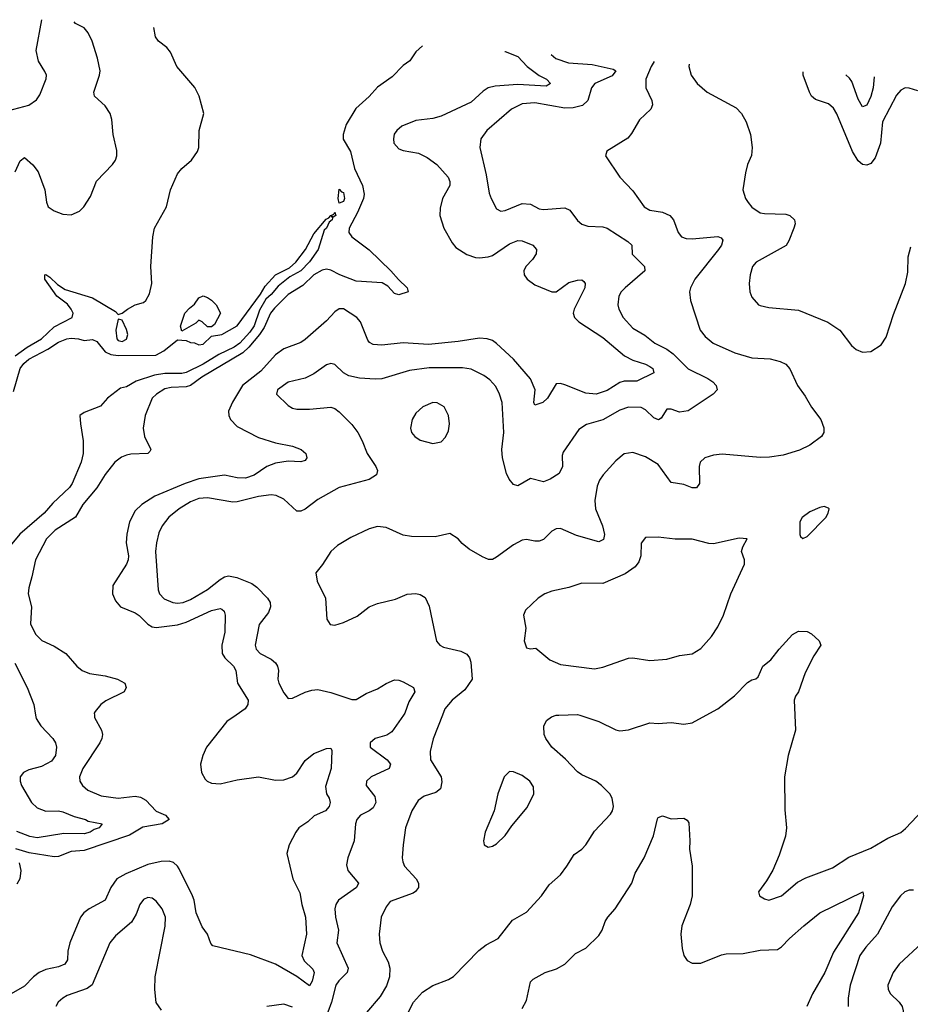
# Model space of a CAD drawing. Header units: inches. Extents: x 1245430 to 1420861, y 606325 to 671315.
# Tile 232 of 256: x 1362648 to 1366835, y 658641 to 663270. Entities that reach past the tile are written whole.
import ezdxf

# ---------------------------------------------------------------- set-up
doc = ezdxf.new("R2010")
doc.units = ezdxf.units.IN
doc.header["$MEASUREMENT"] = 0
doc.layers.add('B3665', color=7, linetype='Continuous')
doc.layers.add('B3666', color=7, linetype='Continuous')

msp = doc.modelspace()

# ---------------------------------------------------------------- linework, layer by layer
at = {"layer": 'B3665', "color": 5}
for points, elevation in [([(1363664.6, 660000), (1363621.5, 659970), (1363526.3, 659850), (1363508.5, 659810), (1363497.2, 659770), (1363502, 659730), (1363519.1, 659699.1), (1363529.4, 659689.4), (1363550, 659681.2), (1363590, 659676.8), (1363670, 659696.6), (1363770, 659710.2), (1363850, 659694.9), (1363890, 659696.1), (1363930, 659710.2), (1363950, 659727.9), (1363990, 659786.7), (1364030, 659820.2), (1364090, 659843), (1364110, 659844.7), (1364114.6, 659834.6), (1364111.3, 659750), (1364085.5, 659665.5), (1364089.4, 659630), (1364102.3, 659610), (1364107.8, 659590), (1364102, 659570), (1364086, 659550), (1364032.7, 659527.3), (1364001.8, 659498.2), (1363960.5, 659470), (1363945.5, 659450), (1363914.4, 659390), (1363904.2, 659350), (1363931.2, 659231.2), (1363965, 659164.9), (1363973.5, 659110), (1363991.6, 659050), (1363995.5, 658970), (1363973.6, 658870), (1363984.7, 658844.7), (1364026.6, 658806.6), (1364031.5, 658790), (1364022.9, 658750), (1364010, 658727.8), (1363951.1, 658771.1), (1363850, 658828.9), (1363732.7, 658872.7), (1363555.9, 658915.9), (1363546.1, 658926.1), (1363529.9, 658969.8), (1363504.8, 659004.8), (1363477, 659070), (1363467.6, 659130), (1363460.2, 659150), (1363397.7, 659277.7), (1363390, 659290.9), (1363370, 659307.8), (1363350, 659313.6), (1363312.1, 659312.1), (1363250, 659297.8), (1363145.9, 659254.1), (1363105, 659230), (1363076.3, 659190), (1363050.1, 659129.9), (1362973.4, 659090), (1362949, 659070), (1362933.4, 659050), (1362883.9, 658930), (1362873.8, 658890), (1362872, 658850), (1362860.2, 658830), (1362830, 658816.9), (1362770, 658804.2), (1362739.6, 658790), (1362713, 658770), (1362670, 658725.5), (1362608, 658690)], 920), ([(1362998.8, 660000), (1362999.6, 659990), (1363032.4, 659930), (1363036.9, 659910), (1363033.4, 659890), (1363024.2, 659870), (1362944.3, 659750), (1362929.4, 659710), (1362930.9, 659690), (1362942.3, 659670), (1362967.8, 659647.8), (1363030, 659620.8), (1363110, 659610.5), (1363190, 659619.6), (1363215.4, 659615.4), (1363240.7, 659600.7), (1363288.8, 659548.8), (1363333.4, 659530), (1363351, 659510), (1363317.3, 659490), (1363226.9, 659473.1), (1363164.3, 659435.7), (1362950, 659364.2), (1362890, 659359.6), (1362830, 659335.9), (1362810, 659334.7), (1362692.3, 659352.3), (1362629, 659371)], 880), ([(1362722, 660000), (1362724.6, 659984.6), (1362747.3, 659950), (1362802.8, 659890), (1362815.3, 659870), (1362820.3, 659850), (1362816.5, 659810), (1362796.7, 659783.3), (1362750, 659758.2), (1362690, 659742.5), (1362665.5, 659730), (1362650.2, 659710), (1362649.3, 659690), (1362655.5, 659670), (1362703.6, 659590), (1362730, 659564.7), (1362770, 659549.4), (1362830, 659550.7), (1362850, 659545.9), (1362904.4, 659524.4), (1362957.1, 659510), (1362970, 659501.7), (1363036, 659490), (1363021, 659470), (1362997.3, 659462.7), (1362979.1, 659450), (1362950, 659442.2), (1362855.6, 659444.4), (1362730, 659423.8), (1362694.8, 659430), (1362633.9, 659453.9)], 860), ([(1364451.6, 660000), (1364397.4, 659922.6), (1364374.5, 659905.5), (1364319, 659890), (1364295, 659870), (1364294.9, 659850), (1364375.3, 659790), (1364391.6, 659770), (1364384.2, 659750), (1364300.3, 659710), (1364277.8, 659690), (1364276.5, 659670), (1364317.6, 659617.6), (1364322, 659590), (1364310, 659565.1), (1364290.1, 659549.9), (1364250.4, 659530), (1364232.9, 659510), (1364227.1, 659490), (1364220.7, 659410), (1364190.2, 659329.8), (1364183.8, 659296.2), (1364190.2, 659270), (1364240.9, 659210), (1364231.5, 659190), (1364146.3, 659130), (1364133.8, 659110), (1364129.2, 659090), (1364132.1, 659050), (1364147.1, 658990), (1364138.6, 658930), (1364191.9, 658810), (1364187.3, 658790), (1364148.4, 658751.6), (1364133.8, 658730), (1364114, 658650), (1364095.8, 658604.2)], 940), ([(1364635.1, 660000), (1364591.2, 659888.8), (1364578.3, 659830), (1364579.6, 659790), (1364629.3, 659710), (1364633.2, 659686.8), (1364625.6, 659654.4), (1364603.8, 659636.2), (1364550, 659618.7), (1364521.8, 659598.2), (1364491.6, 659550), (1364462.3, 659470), (1364450.3, 659390.3), (1364446, 659330), (1364448.8, 659310), (1364457.4, 659290), (1364512.4, 659230), (1364522.4, 659210), (1364522.8, 659190), (1364509.3, 659170.7), (1364497.5, 659162.5), (1364390, 659123.5), (1364370, 659099.5), (1364347.6, 659050), (1364337.8, 658970), (1364340.3, 658930), (1364352.9, 658890), (1364380.6, 658840.6), (1364388.1, 658810), (1364386.7, 658770), (1364372.3, 658727.7), (1364343, 658677), (1364278.3, 658601.7)], 960), ([(1364467.8, 658590), (1364499.7, 658650), (1364541.7, 658698.3), (1364590, 658729), (1364663.3, 658756.7), (1364688, 658772), (1364806.1, 658893.9), (1364840.1, 658919.9), (1364897.2, 658950), (1364964.2, 659035.8), (1365030, 659074.4), (1365101.6, 659150), (1365137.8, 659202.2), (1365189.8, 659250.2), (1365220.7, 659290), (1365254.3, 659345.7), (1365290, 659370.4), (1365309.8, 659390.2), (1365350, 659454.4), (1365424.9, 659535.1), (1365434.7, 659550), (1365439.7, 659570), (1365433.1, 659610), (1365422.2, 659630), (1365383.9, 659670), (1365356.4, 659690), (1365290, 659719.1), (1365270, 659733), (1365213.6, 659793.6), (1365149.8, 659850), (1365121.1, 659890), (1365113.3, 659910), (1365111.7, 659948.3), (1365124.7, 659975.3), (1365148.2, 659991.8), (1365170, 659999.5), (1365182.3, 660000)], 960), ([(1365281.5, 660000), (1365370.4, 659970), (1365450, 659931.4), (1365470, 659926.3), (1365510, 659931.4), (1365610, 659964.4), (1365650, 659961.6), (1365710, 659965.5), (1365770, 659957.6), (1365810, 659963.7), (1365875.5, 660000)], 960), ([(1366291.6, 660000), (1366294.6, 659930), (1366261.6, 659810), (1366243, 659710), (1366244.5, 659555.5), (1366253, 659470), (1366248.1, 659431.9), (1366218.8, 659341.2), (1366188.2, 659271.8), (1366158.8, 659221.2), (1366121, 659170), (1366126, 659150), (1366150, 659136), (1366170, 659130.8), (1366230, 659150.6), (1366305.4, 659214.6), (1366344, 659236), (1366470, 659282.3), (1366546.7, 659333.3), (1366650, 659375.4), (1366730, 659421.3), (1366791, 659449), (1366813.2, 659466.8), (1366950, 659612.7)], 960), ([(1365010, 658621.6), (1365030, 658658.8), (1365050, 658746), (1365061.7, 658758.3), (1365118, 658790), (1365172.1, 658807.9), (1365210.6, 658829.4), (1365260.8, 658879.2), (1365310, 658904.4), (1365370, 658964.9), (1365386.9, 658990), (1365401.1, 659030), (1365413.5, 659050), (1365447.6, 659090), (1365526.2, 659210), (1365542.1, 659257.9), (1365584.5, 659330), (1365627, 659433), (1365647, 659513), (1365650, 659518.8), (1365670, 659527.3), (1365710, 659513.4), (1365770, 659516), (1365786.4, 659506.4), (1365794, 659494), (1365799.1, 659410), (1365796.3, 659370), (1365808.9, 659290), (1365809, 659150), (1365799.6, 659110), (1365761.1, 659010), (1365756.5, 658970), (1365762.4, 658902.4), (1365770.4, 658870.4), (1365786.7, 658846.7), (1365810, 658833.4), (1365850, 658833.7), (1365947, 658873), (1365970, 658878.3), (1366050, 658878.8), (1366130, 658895), (1366210, 658897.6), (1366230, 658910.2), (1366266.9, 658950), (1366333.9, 659010), (1366410, 659070.1), (1366611.3, 659170), (1366615.5, 659150), (1366591.6, 659070), (1366474.6, 658885.4), (1366433.1, 658790), (1366375.3, 658690), (1366348.5, 658630)], 940), ([(1362645.3, 659305.3), (1362653.4, 659270), (1362648.1, 659230), (1362634.5, 659205.5)], 880), ([(1366850, 659177.5), (1366830, 659177.4), (1366810, 659169.7), (1366789.1, 659150), (1366750, 659099.7), (1366680.2, 658970), (1366626.8, 658910), (1366598.4, 658870), (1366552.8, 658730), (1366542.8, 658670), (1366543.6, 658630)], 960), ([(1363313.6, 658613.6), (1363289.3, 658649.3), (1363282.7, 658710), (1363285.1, 658770), (1363332.2, 659007.8), (1363333.5, 659050), (1363316.9, 659090), (1363290, 659125.6), (1363270, 659140.4), (1363250, 659142.2), (1363230, 659133.5), (1363212.9, 659110), (1363195.4, 659064.6), (1363172.6, 659027.4), (1363097.3, 658962.7), (1363071.8, 658930), (1362987.8, 658732.2), (1362964.4, 658715.6), (1362870, 658681.7), (1362850, 658669.7), (1362828.9, 658650), (1362818, 658630)], 940), ([(1366890.5, 658930), (1366782.3, 658830), (1366754, 658790), (1366730.3, 658730), (1366731.8, 658710), (1366741.3, 658690), (1366783.1, 658650), (1366797.4, 658630), (1366802.3, 658610), (1366796.5, 658530), (1366808.7, 658490), (1366861.5, 658461.5)], 980), ([(1363930, 658627.6), (1363890, 658641.8), (1363810, 658629.8)], 940)]:
    msp.add_lwpolyline(points, dxfattribs=dict(at, elevation=elevation))
at = {"layer": 'B3665', "color": 5, "elevation": 980}
msp.add_lwpolyline([(1364950, 659735.1), (1364926, 659710), (1364896.3, 659630), (1364878.8, 659550), (1364836.3, 659450), (1364828, 659410), (1364831.3, 659390), (1364850, 659378.8), (1364870, 659384.9), (1364890, 659394.8), (1364930, 659434.8), (1364960.8, 659479.2), (1365033.4, 659566.6), (1365065.1, 659630), (1365063.9, 659663.9), (1365046.6, 659690), (1365010, 659717), (1364970, 659734.5)], close=True, dxfattribs=at)
at = {"layer": 'B3666', "color": 5}
for points, elevation in [([(1362596.6, 662843.4), (1362690.9, 662869.1), (1362726.8, 662893.2), (1362742.7, 662917.3), (1362772.6, 662992.6), (1362773, 663010), (1362766.1, 663026.1), (1362735.4, 663075.4), (1362725.2, 663125.2), (1362752.4, 663270.3)], 940), ([(1362625.6, 662554.4), (1362650, 662607.2), (1362670, 662622.3), (1362710, 662588.1), (1362734.2, 662554.2), (1362765.6, 662470), (1362773, 662413), (1362782, 662390), (1362810, 662371.4), (1362850, 662355.3), (1362890, 662352.9), (1362929.5, 662370), (1362948.9, 662391.1), (1362981.2, 662438.8), (1363008.4, 662511.6), (1363083.8, 662590), (1363097.4, 662610), (1363104.1, 662630), (1363104.2, 662655.8), (1363086.3, 662730), (1363080.5, 662800.5), (1363073.3, 662830), (1363050, 662864.7), (1362999.7, 662910), (1362996.9, 662930), (1363023.5, 663010), (1363025.6, 663030), (1363013.3, 663090), (1362987.7, 663170), (1362970, 663207.8), (1362950, 663232.6), (1362910, 663253), (1362903.3, 663260)], 920), ([(1362626.8, 661690), (1362682.7, 661730), (1362750.1, 661769.9), (1362810, 661826.9), (1362894.1, 661870), (1362899.4, 661890), (1362889.5, 661910), (1362872, 661932), (1362822, 661970), (1362765.6, 662050), (1362766, 662070), (1362770, 662071.6), (1362790, 662059), (1362824.6, 662024.6), (1362861.9, 662001.9), (1362990, 661962.2), (1363098, 661898), (1363110, 661884.7), (1363130, 661890.5), (1363154.5, 661910), (1363190, 661928.9), (1363230, 661940.3), (1363241.3, 661950), (1363258.4, 661981.6), (1363268.2, 662030), (1363263.7, 662110), (1363272.8, 662250), (1363281.4, 662290), (1363337.2, 662390), (1363356.5, 662470), (1363390, 662545.7), (1363410, 662571), (1363455, 662610), (1363482.9, 662650), (1363489.9, 662670.1), (1363491.3, 662750), (1363512.8, 662830), (1363491, 662911), (1363471, 662951), (1363386.1, 663050), (1363356.9, 663116.9), (1363338.8, 663138.8), (1363300.2, 663170), (1363286.3, 663190), (1363278.1, 663234.3)], 880), ([(1364541.6, 663147.6), (1364510, 663119.6), (1364482.6, 663077.4), (1364450, 663054.4), (1364398.3, 663001.6), (1364330, 662953.6), (1364291.1, 662908.9), (1364227.5, 662852.5), (1364182.8, 662777.2), (1364167.9, 662730), (1364169.2, 662709.2), (1364202.2, 662650), (1364222.3, 662570), (1364259.2, 662490), (1364266.6, 662450), (1364263.4, 662430), (1364236.6, 662363.4), (1364196.2, 662290), (1364195, 662270), (1364209.2, 662250), (1364290, 662187.8), (1364392.7, 662090), (1364428.2, 662048.2), (1364469, 662010), (1364474.4, 661990), (1364430, 661976.3), (1364410, 661983.2), (1364377.9, 662017.9), (1364352.3, 662032.3), (1364230, 662041.2), (1364152.5, 662070), (1364110, 662092.7), (1364090, 662097.4), (1364070, 662092.4), (1364031.3, 662070), (1363978.9, 662021.1), (1363910, 661978.4), (1363846.4, 661913.6), (1363827.3, 661890), (1363796.7, 661823.4), (1363775.5, 661790), (1363725.5, 661730), (1363696.4, 661703.6), (1363504.4, 661590), (1363450, 661551), (1363430, 661543.5), (1363359, 661541), (1363330, 661534.4), (1363290.2, 661510), (1363270.1, 661490), (1363237.7, 661410), (1363227.6, 661350), (1363234.2, 661310), (1363263.6, 661250), (1363259.3, 661240.7), (1363250, 661229.9), (1363170, 661227.7), (1363150, 661222.9), (1363126.7, 661213.3), (1363094.3, 661190), (1363050, 661132.2), (1363011, 661069), (1362945, 660990), (1362910, 660930.7), (1362814.8, 660870), (1362773.4, 660830), (1362721.2, 660730), (1362705.3, 660650), (1362690, 660599.3), (1362687.1, 660570), (1362703.2, 660510), (1362699.1, 660430), (1362721.7, 660381.7), (1362751.6, 660351.6), (1362810, 660323.9), (1362863.7, 660290), (1362916, 660230), (1362942, 660210), (1362975.5, 660195.5), (1363050, 660184.6), (1363107.3, 660170), (1363142, 660150), (1363148, 660130), (1363139.1, 660110), (1363052.9, 660067.1), (1363028.7, 660050), (1363001.8, 660018.2), (1362998, 660010), (1362998.8, 660000)], 880), ([(1364929.1, 663121.1), (1364930, 663120.2), (1364990, 663098), (1365033.7, 663050), (1365090, 663007.3), (1365125.3, 662990), (1365142.6, 662970), (1365122.4, 662957.6), (1364990, 662965.6), (1364882.8, 662957.2), (1364850.4, 662950), (1364826, 662934), (1364770, 662882.5), (1364630, 662816.5), (1364590, 662806), (1364510, 662795.9), (1364444.4, 662770), (1364420.3, 662750), (1364408.4, 662731.6), (1364404.7, 662710), (1364407.1, 662690), (1364430, 662663.6), (1364450, 662655.5), (1364523, 662643), (1364563, 662623), (1364608.9, 662588.9), (1364662.2, 662530), (1364670.2, 662510), (1364670.2, 662490), (1364635.8, 662430), (1364623.9, 662383.9), (1364622.6, 662350), (1364641.5, 662290), (1364680.4, 662220.4), (1364698.7, 662198.7), (1364750, 662165.6), (1364790, 662151.8), (1364810, 662150.2), (1364850, 662154.8), (1364870, 662161.9), (1364950, 662216.3), (1364990, 662232), (1365010, 662230.2), (1365060.5, 662210), (1365077.4, 662190), (1365076.1, 662170), (1365058, 662142), (1365027.9, 662110), (1365017.8, 662090), (1365019.6, 662070), (1365033.1, 662050), (1365070, 662023.9), (1365150, 661990.3), (1365170, 661991.4), (1365230, 662034), (1365270, 662045.8), (1365290, 662046.7), (1365299.7, 662039.7), (1365306.7, 662030), (1365304.4, 662010), (1365255, 661910), (1365250.2, 661890), (1365255.5, 661870), (1365276.5, 661850), (1365390, 661775.9), (1365491.3, 661690), (1365530.3, 661670), (1365590, 661651), (1365610, 661640.1), (1365623.8, 661630), (1365629.2, 661610), (1365550, 661570.6), (1365490, 661570.5), (1365470, 661564.8), (1365410, 661527.1), (1365358, 661510), (1365310, 661514.5), (1365210, 661554.2), (1365190, 661560.4), (1365170, 661558), (1365129.2, 661490), (1365106.7, 661470), (1365070, 661458.4), (1365064.5, 661470), (1365070.5, 661530), (1365050, 661581.2), (1364970, 661674.3), (1364890, 661748.2), (1364870, 661761.5), (1364845.2, 661770), (1364810, 661773.4), (1364710, 661757.7), (1364570, 661743.4), (1364450, 661751.2), (1364350, 661739.5), (1364310, 661743.7), (1364292.7, 661752.7), (1364283.9, 661763.9), (1364250.5, 661850), (1364233.3, 661870), (1364170, 661911.4), (1364150, 661910.6), (1364130, 661896.8), (1364090, 661854.8), (1363990, 661766.6), (1363970, 661752.8), (1363890, 661723.2), (1363850, 661694.4), (1363781.7, 661618.3), (1363695.5, 661550), (1363647.4, 661472.6), (1363629.5, 661430), (1363631, 661410), (1363638.8, 661390), (1363670, 661357.2), (1363770, 661305.5), (1363850, 661281.5), (1363930, 661264.6), (1363970.4, 661250), (1363993.4, 661230), (1363997.6, 661210), (1363990, 661198), (1363968.8, 661191.2), (1363910, 661194.3), (1363850, 661185.6), (1363810, 661168.7), (1363750, 661129.4), (1363710, 661114.5), (1363670, 661115.4), (1363610, 661128.9), (1363490, 661112.2), (1363425.2, 661090), (1363283.1, 661030), (1363222, 660990), (1363190, 660960.9), (1363164.4, 660910), (1363151, 660851), (1363148.7, 660810), (1363159.8, 660750), (1363158.3, 660730), (1363150.1, 660709.9), (1363085.3, 660610), (1363084.4, 660570), (1363097.5, 660537.5), (1363122, 660510), (1363190, 660481.5), (1363210, 660468.5), (1363250, 660428.2), (1363270, 660416.3), (1363290, 660412.5), (1363390, 660424.4), (1363430, 660437.8), (1363550, 660492.5), (1363590, 660502), (1363598.5, 660498.5), (1363609.2, 660489.2), (1363612.9, 660470), (1363611.8, 660390), (1363597.8, 660330), (1363599.2, 660290), (1363611.4, 660270), (1363652.2, 660230), (1363663.9, 660210), (1363672.1, 660150), (1363721.5, 660070), (1363720.6, 660050), (1363707.7, 660030), (1363664.6, 660000)], 920), ([(1365147, 663106.1), (1365168.3, 663088.3), (1365227.9, 663067.9), (1365339.2, 663059.2), (1365437.8, 663037.8), (1365450.3, 663030), (1365433.7, 663006.4), (1365351.8, 662970), (1365335.6, 662950), (1365318.3, 662890), (1365293.1, 662866.9), (1365250, 662855.4), (1365210, 662854.2), (1365070, 662879.9), (1365010, 662874.7), (1364960.3, 662850), (1364843.6, 662750), (1364816, 662710), (1364811.5, 662670), (1364841.1, 662541.1), (1364855.3, 662455.3), (1364864, 662430), (1364890, 662380.4), (1364910, 662370.3), (1364930, 662373.8), (1365010, 662405.8), (1365050, 662402.2), (1365090, 662381.5), (1365110, 662377.4), (1365210, 662386.3), (1365234, 662374), (1365270, 662325.5), (1365290, 662308.5), (1365319.6, 662299.6), (1365390, 662296.5), (1365410, 662290.2), (1365507.7, 662227.7), (1365525.7, 662210), (1365528.1, 662168.1), (1365585.4, 662110), (1365586.9, 662090), (1365493.7, 662010), (1365475, 661990), (1365464.1, 661970), (1365460.2, 661930), (1365465.2, 661910), (1365485.4, 661870), (1365530, 661820.2), (1365587.7, 661787.7), (1365634, 661750), (1365690, 661720.6), (1365719.6, 661699.6), (1365790, 661629.2), (1365883.5, 661583.5), (1365906.8, 661566.8), (1365921.7, 661550), (1365926.7, 661530), (1365908.4, 661510), (1365790, 661431.1), (1365750, 661424.4), (1365710, 661438.4), (1365690, 661438.9), (1365663.4, 661396.6), (1365651.2, 661388.8), (1365630, 661398.8), (1365590, 661436.5), (1365570, 661447.2), (1365510, 661448.4), (1365470, 661434.5), (1365390, 661388.1), (1365312.3, 661367.7), (1365277.2, 661342.8), (1365202.8, 661237.2), (1365198.7, 661221.3), (1365199.1, 661170), (1365183.7, 661136.3), (1365141.3, 661110), (1365110, 661096.8), (1365050, 661112.9), (1364990, 661078.9), (1364970, 661084.2), (1364948.6, 661110), (1364936.5, 661136.5), (1364918, 661210), (1364914.4, 661250), (1364924.6, 661330), (1364915.5, 661470), (1364904.2, 661510), (1364885.9, 661545.9), (1364857.5, 661577.4), (1364830, 661597.2), (1364770, 661627.3), (1364730, 661633.9), (1364573, 661633), (1364479.7, 661620.3), (1364350, 661581.8), (1364319.4, 661579.4), (1364244.6, 661584.6), (1364195.8, 661595.8), (1364169.5, 661610), (1364130, 661649.4), (1364110, 661654), (1364090, 661647.6), (1364030, 661604.7), (1363990, 661584.2), (1363910, 661566), (1363860.4, 661530), (1363854.9, 661510), (1363910, 661456), (1363930, 661443.9), (1363950, 661439.7), (1364010, 661439.1), (1364110, 661448.9), (1364130, 661441.7), (1364150, 661427.2), (1364210, 661367), (1364237.3, 661330), (1364258.5, 661290), (1364281.8, 661230), (1364322.4, 661170), (1364330.3, 661150), (1364325.7, 661130), (1364291.4, 661108.6), (1364149.5, 661070.5), (1364050, 661015), (1363990, 660968.8), (1363970, 660958.8), (1363950, 660959.2), (1363890, 661016.1), (1363853.3, 661033.3), (1363830, 661036.8), (1363770, 661028.7), (1363670, 661003), (1363650, 661002.2), (1363530, 661021.5), (1363490, 661018.4), (1363450, 661003.4), (1363396.9, 660970), (1363348.9, 660931.1), (1363317.4, 660890), (1363302.2, 660857.8), (1363290.1, 660810), (1363286.7, 660770), (1363298.2, 660590), (1363304.7, 660570), (1363326.9, 660546.9), (1363368, 660530), (1363390, 660527.6), (1363416.2, 660530), (1363450, 660543.6), (1363530, 660591.3), (1363590, 660638.6), (1363610, 660650.1), (1363630, 660655.1), (1363668.1, 660648.1), (1363738.6, 660618.6), (1363762.3, 660602.3), (1363813.4, 660550), (1363824.7, 660530), (1363826.5, 660510), (1363816.9, 660483.1), (1363773.8, 660426.2), (1363755, 660330), (1363759.3, 660310), (1363778.5, 660290), (1363830, 660263.5), (1363850, 660246), (1363859.7, 660230), (1363864.2, 660210), (1363861.5, 660170), (1363866.5, 660150), (1363890, 660105.5), (1363910, 660079.3), (1363930, 660079.5), (1363990, 660108.2), (1364021.7, 660118.3), (1364050, 660120.4), (1364110, 660107.2), (1364210, 660074.3), (1364230, 660073.4), (1364277.3, 660102.7), (1364330, 660124), (1364370, 660148.9), (1364410, 660165.7), (1364430, 660164.6), (1364450, 660156.9), (1364499.3, 660130), (1364505.3, 660110), (1364477.3, 660062.7), (1364458.6, 660010), (1364451.6, 660000)], 940), ([(1365630.8, 663073), (1365616.6, 663050), (1365591.9, 662990), (1365592.4, 662950), (1365619.5, 662890), (1365622.6, 662870), (1365615.3, 662850), (1365561.2, 662798.8), (1365524.8, 662735.2), (1365507.1, 662712.9), (1365408.5, 662651.5), (1365402, 662630), (1365470, 662530.6), (1365530, 662466), (1365583.7, 662390), (1365610, 662375.3), (1365670, 662364.9), (1365704.4, 662350), (1365722, 662330), (1365743.7, 662270), (1365759.1, 662250), (1365781.6, 662241.6), (1365810, 662239.7), (1365930, 662250.2), (1365945.1, 662245.1), (1365954.2, 662234.2), (1365947.1, 662210), (1365934, 662190), (1365822.3, 662050), (1365801.1, 662010), (1365797.4, 661990), (1365800.9, 661950), (1365847.6, 661810), (1365870, 661780.3), (1365908.8, 661748.8), (1366010, 661704.2), (1366090, 661680.8), (1366175.8, 661675.8), (1366222.9, 661662.9), (1366250.2, 661650.2), (1366269, 661629), (1366304.2, 661550), (1366340.2, 661500.2), (1366370, 661448.5), (1366414.9, 661390), (1366428.3, 661351.7), (1366428.2, 661330), (1366417.3, 661310), (1366362, 661270), (1366314.1, 661245.9), (1366237, 661223), (1366172.8, 661212.8), (1366130, 661211.2), (1365950, 661227.3), (1365910, 661222.2), (1365869.7, 661210.3), (1365847.2, 661190), (1365841.9, 661170), (1365843.7, 661090), (1365830, 661069.7), (1365810, 661068.5), (1365770, 661084.2), (1365710, 661093.7), (1365650, 661179.2), (1365590, 661215.1), (1365530, 661235.6), (1365490, 661229.7), (1365450, 661196.3), (1365390.3, 661130), (1365374.2, 661105.8), (1365363.1, 661076.9), (1365352.5, 661010), (1365355, 660970), (1365388.4, 660890), (1365398, 660850), (1365393.2, 660826.8), (1365370, 660815.4), (1365265.6, 660845.6), (1365190, 660877.8), (1365170, 660876.8), (1365150, 660865.7), (1365110, 660826.2), (1365090, 660818.7), (1365070, 660818), (1365030, 660826.9), (1365010, 660823.5), (1364970, 660801.8), (1364890, 660742.7), (1364870, 660732.2), (1364852.4, 660732.4), (1364824.1, 660744.1), (1364761.2, 660781.2), (1364727.5, 660807.5), (1364710, 660829), (1364670, 660854), (1364601.4, 660838.6), (1364490, 660839.6), (1364450, 660846), (1364370, 660882), (1364330, 660886.9), (1364290, 660876.9), (1364205.1, 660834.9), (1364142, 660798), (1364110.4, 660770), (1364071.5, 660708.5), (1364039.3, 660670), (1364045.7, 660630), (1364085.5, 660550), (1364092.3, 660452.3), (1364106.6, 660426.6), (1364130, 660423.1), (1364170, 660436), (1364234, 660466), (1364290, 660508.9), (1364330, 660524.9), (1364414.5, 660545.5), (1364470, 660568.4), (1364510, 660572.4), (1364530, 660568), (1364553.7, 660553.7), (1364572.9, 660512.9), (1364607.9, 660347.9), (1364623, 660330), (1364640.7, 660320.7), (1364721.8, 660301.8), (1364750, 660287.2), (1364763.2, 660270), (1364769.2, 660250), (1364774.7, 660170), (1364741.3, 660118.7), (1364681.5, 660070), (1364646.9, 660030), (1364635.1, 660000)], 960), ([(1365795.6, 663061.7), (1365794.3, 663050), (1365804.9, 663010), (1365833.4, 662970), (1365879.5, 662930), (1366016.5, 662856.5), (1366041.6, 662830), (1366063.8, 662790), (1366084.4, 662730), (1366092.2, 662670), (1366088.6, 662631.4), (1366070.4, 662590), (1366060.5, 662550), (1366048, 662470), (1366060.4, 662430), (1366072.4, 662410), (1366090, 662388.7), (1366130, 662362.8), (1366150, 662358.5), (1366250, 662356.1), (1366269.1, 662349.1), (1366290.4, 662330), (1366293.4, 662310), (1366287.8, 662290), (1366264.7, 662230), (1366250.9, 662209.1), (1366110.6, 662130), (1366093.4, 662110), (1366081.6, 662070), (1366077.1, 662030), (1366080.5, 661990), (1366090, 661966), (1366121, 661930), (1366130, 661926), (1366170, 661917.6), (1366310, 661904.2), (1366448, 661848), (1366503.8, 661810), (1366559, 661739), (1366579.9, 661719.9), (1366610, 661707.3), (1366650, 661710.7), (1366698.7, 661741.3), (1366721.7, 661778.3), (1366755.7, 661884.3), (1366813.3, 662030), (1366823.5, 662083.5), (1366824.7, 662155.3), (1366838, 662202)], 980), ([(1366870, 662935.4), (1366830, 662948.2), (1366810.4, 662949.6), (1366790, 662939.6), (1366770, 662915.1), (1366704.8, 662790), (1366694.7, 662690), (1366670, 662620.4), (1366650, 662594.8), (1366630, 662585.7), (1366610, 662589), (1366590, 662606), (1366562.9, 662650), (1366490, 662828.2), (1366474.7, 662854.7), (1366450, 662875), (1366390, 662894.8), (1366370.8, 662910), (1366361, 662930), (1366331.9, 663010), (1366332, 663024.9)], 980), ([(1366665.5, 663002), (1366660.1, 662950), (1366650, 662909.7), (1366630, 662868.3), (1366610, 662860.5), (1366590, 662896.2), (1366559.6, 662979.6), (1366550, 662995.1), (1366532.1, 663011.2)], 960), ([(1362618, 661522), (1362650.3, 661630), (1362667, 661653), (1362690, 661673.5), (1362779.6, 661720.4), (1362830, 661754.2), (1362869.4, 661770), (1362890, 661772.2), (1362924.7, 661770), (1362950, 661762), (1362990, 661766.7), (1363010, 661757.1), (1363049, 661709), (1363076.2, 661696.2), (1363110, 661692), (1363287.3, 661692.7), (1363326, 661714), (1363390, 661764.7), (1363430, 661762), (1363450, 661752), (1363470, 661751.3), (1363490, 661741), (1363510, 661744), (1363550, 661782), (1363598, 661790), (1363670, 661831.3), (1363780.5, 661979.5), (1363802.4, 662017.6), (1363849.8, 662070.2), (1363915.7, 662104.3), (1363946.6, 662130), (1363990.7, 662189.3), (1364030, 662263.8), (1364087.9, 662332.1), (1364101.2, 662338.8), (1364110, 662350.4), (1364124.5, 662355.5), (1364130, 662364.7), (1364133.4, 662350), (1364122, 662342), (1364112.7, 662347.3), (1364118.8, 662338.8), (1364116.5, 662330), (1364102.3, 662317.7), (1364090, 662289.8), (1364079.4, 662280.6), (1364051, 662190), (1364010, 662132), (1363969, 662090), (1363918.5, 662061.5), (1363862.2, 662017.8), (1363830, 661978.2), (1363804.5, 661955.5), (1363775.3, 661904.7), (1363750, 661831), (1363730, 661801.6), (1363683.1, 661750), (1363655.9, 661730), (1363584, 661696), (1363510.8, 661650), (1363430, 661611), (1363410, 661607.2), (1363330, 661607), (1363280.8, 661599.2), (1363195.5, 661570), (1363150, 661543.6), (1363122, 661538), (1363061, 661490), (1363027.1, 661452.9), (1362950, 661422.7), (1362931, 661410), (1362932.7, 661370), (1362946, 661290), (1362946.7, 661230), (1362936, 661190), (1362894.4, 661090), (1362882, 661070), (1362802.9, 660997.1), (1362763.2, 660950), (1362648.8, 660851.2), (1362603.1, 660796.9)], 860), ([(1365875.5, 660000), (1365929.6, 660030), (1366008.6, 660091.4), (1366070, 660154.4), (1366090, 660166), (1366109.4, 660170.6), (1366119.3, 660180.7), (1366141.2, 660230), (1366180.1, 660259.9), (1366218, 660310), (1366281.2, 660378.8), (1366310, 660395.5), (1366350, 660393.4), (1366370, 660382.8), (1366406, 660350), (1366414, 660330), (1366381.4, 660278.6), (1366341.5, 660198.5), (1366310.2, 660109.8), (1366295.5, 660090), (1366288.5, 660071.5), (1366291.6, 660000)], 960), ([(1362624.9, 660244.9), (1362682.8, 660130), (1362713.8, 660050), (1362722, 660000)], 860), ([(1365182.3, 660000), (1365270, 660003.9), (1365281.5, 660000)], 960)]:
    msp.add_lwpolyline(points, dxfattribs=dict(at, elevation=elevation))
for points, elevation in [([(1364150, 662408), (1364145.1, 662430), (1364150, 662474), (1364160.5, 662460.5), (1364170, 662457.3), (1364174, 662430), (1364170, 662415.1)], 860), ([(1363530, 661826), (1363506, 661850), (1363490, 661858), (1363476, 661844), (1363410, 661806), (1363404, 661830), (1363424, 661890), (1363445.6, 661914.4), (1363470, 661932), (1363490, 661962), (1363510, 661972), (1363530, 661964.7), (1363550, 661952), (1363571.3, 661930), (1363592, 661890), (1363563.6, 661836.4), (1363550, 661826)], 860), ([(1363110, 661862.7), (1363099.8, 661810), (1363104.7, 661770), (1363110, 661762), (1363130, 661757.4), (1363150, 661767.7), (1363155.9, 661790), (1363150, 661814), (1363130, 661857.2)], 880), ([(1364590, 661469.7), (1364543, 661450), (1364510, 661419.5), (1364492.4, 661390), (1364484.9, 661350), (1364490.5, 661330), (1364506, 661310), (1364530, 661292.7), (1364590, 661277.1), (1364630, 661284.9), (1364650, 661306.8), (1364663.5, 661336.5), (1364668, 661370), (1364663.5, 661410), (1364642.9, 661450), (1364610, 661468.2)], 960), ([(1366430, 660980.9), (1366410, 660977), (1366363.1, 660956.9), (1366326, 660930), (1366316, 660910), (1366316, 660850), (1366319.6, 660839.6), (1366330, 660831.3), (1366350, 660841), (1366438, 660930), (1366449.3, 660950), (1366453.2, 660970), (1366450, 660974)], 980), ([(1365650, 660837.4), (1365590, 660835.1), (1365570.4, 660809.6), (1365568.3, 660750), (1365559.5, 660720.5), (1365541.9, 660698.1), (1365494.6, 660665.4), (1365390, 660618.8), (1365290, 660620.4), (1365230, 660601), (1365150, 660583.5), (1365117.3, 660570), (1365086, 660550), (1365026.4, 660493.6), (1365017.1, 660470), (1365026.7, 660410), (1365019.5, 660350), (1365030, 660316.3), (1365050, 660312.4), (1365074.7, 660314.7), (1365140.6, 660260.6), (1365190, 660238), (1365350, 660218.7), (1365390, 660226.4), (1365510, 660268.9), (1365530.2, 660270.2), (1365610, 660258), (1365690, 660263.1), (1365750, 660280.3), (1365810, 660288.9), (1365850, 660314.4), (1365899.7, 660370), (1365930, 660416.3), (1365957.4, 660470), (1365991.6, 660570), (1366056, 660710), (1366056, 660730), (1366042, 660770), (1366047.7, 660792.3), (1366068, 660830), (1366030, 660832), (1365910, 660805.8), (1365887.2, 660807.2), (1365810, 660827.2), (1365730, 660827.4)], 980)]:
    msp.add_lwpolyline(points, close=True, dxfattribs=dict(at, elevation=elevation))

doc.saveas('drawing.dxf')
